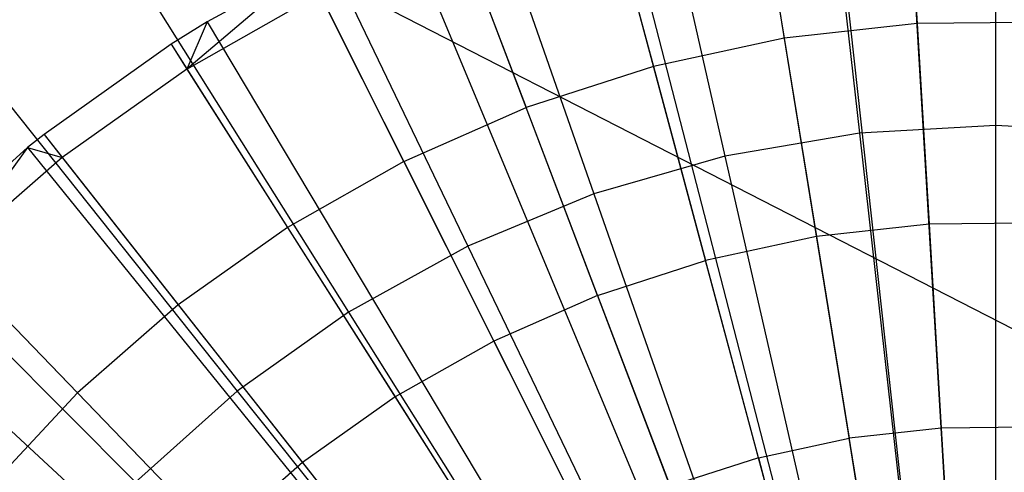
# Model space of a CAD drawing. Extents: x 0.2 to 44.2, y -21.9 to 24.
# Tile 99 of 239: x 34.697 to 36.138, y -7.366 to -6.704. Entities that reach past the tile are written whole.
import ezdxf

# ---------------------------------------------------------------- set-up
doc = ezdxf.new("R2010")
doc.units = 0
doc.header["$LTSCALE"] = 2.54
doc.layers.get('0').update_dxf_attribs({"color": 13, "linetype": 'CONTINUOUS'})

# ---------------------------------------------------------------- blocks, each defined once
blk = doc.blocks.new('GRUPUJ_2')
at = {"color": 0}
for p, q in [((32.1299, 9.9842, 19.2042), (32.0207, 11.8209, 18.6542)), ((32.1299, 9.9842, 19.2042), (32.0207, 11.8209, 18.6542)), ((31.9071, 11.8113, 18.6542), (32.1092, 9.9824, 19.2042)), ((31.9071, 11.8113, 18.6542), (32.1092, 9.9824, 19.2042)), ((31.7942, 11.7959, 18.6542), (32.0886, 9.9796, 19.2042)), ((31.7942, 11.7959, 18.6542), (32.0886, 9.9796, 19.2042)), ((32.0232, 11.7781, 18.6744), (32.0395, 11.5041, 18.7944)), ((32.0232, 11.7781, 18.6744), (32.0395, 11.5041, 18.7944)), ((31.5713, 11.7481, 18.6542), (32.048, 9.9709, 19.2042)), ((31.5713, 11.7481, 18.6542), (32.048, 9.9709, 19.2042)), ((31.5914, 11.7534, 18.6542), (32.0517, 9.9719, 19.2042)), ((31.5914, 11.7534, 18.6542), (32.0517, 9.9719, 19.2042)), ((31.801, 11.7535, 18.6744), (31.845, 11.4826, 18.7944)), ((31.801, 11.7535, 18.6744), (31.845, 11.4826, 18.7944)), ((31.5824, 11.7066, 18.6744), (31.6535, 11.4415, 18.7944)), ((31.5824, 11.7066, 18.6744), (31.6535, 11.4415, 18.7944)), ((31.3544, 11.678, 18.6542), (32.0085, 9.9581, 19.2042)), ((31.3544, 11.678, 18.6542), (32.0085, 9.9581, 19.2042)), ((31.2871, 11.6511, 18.6542), (31.9962, 9.9532, 19.2042)), ((31.2871, 11.6511, 18.6542), (31.9962, 9.9532, 19.2042)), ((31.3697, 11.6378, 18.6744), (31.4673, 11.3813, 18.7944)), ((31.3697, 11.6378, 18.6744), (31.4673, 11.3813, 18.7944)), ((31.1458, 11.5862, 18.6542), (30.9705, 11.4377, 18.6744)), ((31.1458, 11.5862, 18.6542), (30.9705, 11.4377, 18.6744)), ((31.1458, 11.5862, 18.6542), (31.0004, 11.5065, 18.6542)), ((31.1458, 11.5862, 18.6542), (31.0004, 11.5065, 18.6542)), ((31.1458, 11.5862, 18.6542), (31.9705, 9.9414, 19.2042)), ((31.1458, 11.5862, 18.6542), (31.9705, 9.9414, 19.2042)), ((30.9705, 11.4377, 18.6744), (31.165, 11.5479, 18.6744)), ((30.9705, 11.4377, 18.6744), (31.165, 11.5479, 18.6744)), ((31.288, 11.3025, 18.7944), (31.165, 11.5479, 18.6744)), ((31.288, 11.3025, 18.7944), (31.165, 11.5479, 18.6744)), ((31.0004, 11.5065, 18.6542), (30.9475, 11.4739, 18.6542)), ((31.0004, 11.5065, 18.6542), (30.9475, 11.4739, 18.6542)), ((31.0004, 11.5065, 18.6542), (30.9705, 11.4377, 18.6744)), ((31.0004, 11.5065, 18.6542), (30.9705, 11.4377, 18.6744)), ((31.0004, 11.5065, 18.6542), (31.944, 9.9269, 19.2042)), ((31.0004, 11.5065, 18.6542), (31.944, 9.9269, 19.2042)), ((32.0395, 11.5041, 18.7944), (31.845, 11.4826, 18.7944)), ((32.0395, 11.5041, 18.7944), (31.845, 11.4826, 18.7944)), ((32.2353, 11.5058, 18.7944), (32.0395, 11.5041, 18.7944)), ((32.2353, 11.5058, 18.7944), (32.0395, 11.5041, 18.7944)), ((32.0395, 11.5041, 18.7944), (32.057, 11.2109, 18.9061)), ((32.0395, 11.5041, 18.7944), (32.057, 11.2109, 18.9061)), ((30.9475, 11.4739, 18.6542), (30.7616, 11.3421, 18.6542)), ((30.9475, 11.4739, 18.6542), (30.7616, 11.3421, 18.6542)), ((30.9475, 11.4739, 18.6542), (30.9705, 11.4377, 18.6744)), ((30.9475, 11.4739, 18.6542), (30.9705, 11.4377, 18.6744)), ((30.9475, 11.4739, 18.6542), (31.9344, 9.921, 19.2042)), ((30.9475, 11.4739, 18.6542), (31.9344, 9.921, 19.2042)), ((31.845, 11.4826, 18.7944), (31.6535, 11.4415, 18.7944)), ((31.845, 11.4826, 18.7944), (31.6535, 11.4415, 18.7944)), ((31.845, 11.4826, 18.7944), (31.892, 11.1927, 18.9061)), ((31.845, 11.4826, 18.7944), (31.892, 11.1927, 18.9061)), ((30.9705, 11.4377, 18.6744), (30.7881, 11.3083, 18.6744)), ((30.9705, 11.4377, 18.6744), (30.7881, 11.3083, 18.6744)), ((30.9705, 11.4377, 18.6744), (31.1177, 11.206, 18.7944)), ((30.9705, 11.4377, 18.6744), (31.1177, 11.206, 18.7944)), ((31.6535, 11.4415, 18.7944), (31.4673, 11.3813, 18.7944)), ((31.6535, 11.4415, 18.7944), (31.4673, 11.3813, 18.7944)), ((31.6535, 11.4415, 18.7944), (31.7296, 11.1578, 18.9061)), ((31.6535, 11.4415, 18.7944), (31.7296, 11.1578, 18.9061)), ((31.288, 11.3025, 18.7944), (31.4673, 11.3813, 18.7944)), ((31.288, 11.3025, 18.7944), (31.4673, 11.3813, 18.7944)), ((31.5717, 11.1067, 18.9061), (31.4673, 11.3813, 18.7944)), ((31.5717, 11.1067, 18.9061), (31.4673, 11.3813, 18.7944)), ((30.7616, 11.3421, 18.6542), (30.7373, 11.3227, 18.6542)), ((30.7616, 11.3421, 18.6542), (30.7373, 11.3227, 18.6542)), ((30.7616, 11.3421, 18.6542), (30.7881, 11.3083, 18.6744)), ((30.7616, 11.3421, 18.6542), (30.7881, 11.3083, 18.6744)), ((30.7616, 11.3421, 18.6542), (31.9005, 9.8969, 19.2042)), ((30.7616, 11.3421, 18.6542), (31.9005, 9.8969, 19.2042)), ((30.7373, 11.3227, 18.6542), (30.5899, 11.1921, 18.6542)), ((30.7373, 11.3227, 18.6542), (30.5899, 11.1921, 18.6542)), ((30.7373, 11.3227, 18.6542), (30.6198, 11.1612, 18.6744)), ((30.7373, 11.3227, 18.6542), (30.6198, 11.1612, 18.6744)), ((30.7373, 11.3227, 18.6542), (30.7881, 11.3083, 18.6744)), ((30.7373, 11.3227, 18.6542), (30.7881, 11.3083, 18.6744)), ((30.7373, 11.3227, 18.6542), (31.8961, 9.8934, 19.2042)), ((30.7373, 11.3227, 18.6542), (31.8961, 9.8934, 19.2042)), ((30.7881, 11.3083, 18.6744), (30.6198, 11.1612, 18.6744)), ((30.7881, 11.3083, 18.6744), (30.6198, 11.1612, 18.6744)), ((30.7881, 11.3083, 18.6744), (30.958, 11.0928, 18.7944)), ((30.7881, 11.3083, 18.6744), (30.958, 11.0928, 18.7944)), ((31.288, 11.3025, 18.7944), (31.1177, 11.206, 18.7944)), ((31.288, 11.3025, 18.7944), (31.1177, 11.206, 18.7944)), ((31.288, 11.3025, 18.7944), (31.4197, 11.0399, 18.9061)), ((31.288, 11.3025, 18.7944), (31.4197, 11.0399, 18.9061)), ((32.223, 11.2124, 18.9061), (32.057, 11.2109, 18.9061)), ((32.223, 11.2124, 18.9061), (32.057, 11.2109, 18.9061)), ((31.1177, 11.206, 18.7944), (30.958, 11.0928, 18.7944)), ((31.1177, 11.206, 18.7944), (30.958, 11.0928, 18.7944)), ((31.1177, 11.206, 18.7944), (31.2753, 10.9581, 18.9061)), ((31.1177, 11.206, 18.7944), (31.2753, 10.9581, 18.9061)), ((32.057, 11.2109, 18.9061), (31.892, 11.1927, 18.9061)), ((32.057, 11.2109, 18.9061), (31.892, 11.1927, 18.9061)), ((32.057, 11.2109, 18.9061), (32.0747, 10.9126, 19.0029)), ((32.057, 11.2109, 18.9061), (32.0747, 10.9126, 19.0029)), ((30.5899, 11.1921, 18.6542), (31.8692, 9.8696, 19.2042)), ((30.5899, 11.1921, 18.6542), (31.8692, 9.8696, 19.2042)), ((31.892, 11.1927, 18.9061), (31.7296, 11.1578, 18.9061)), ((31.892, 11.1927, 18.9061), (31.7296, 11.1578, 18.9061)), ((31.892, 11.1927, 18.9061), (31.9398, 10.8977, 19.0029)), ((31.892, 11.1927, 18.9061), (31.9398, 10.8977, 19.0029)), ((30.6198, 11.1612, 18.6744), (30.8106, 10.964, 18.7944)), ((30.6198, 11.1612, 18.6744), (30.8106, 10.964, 18.7944)), ((31.5717, 11.1067, 18.9061), (31.7296, 11.1578, 18.9061)), ((31.5717, 11.1067, 18.9061), (31.7296, 11.1578, 18.9061)), ((31.8071, 10.8692, 19.0029), (31.7296, 11.1578, 18.9061)), ((31.8071, 10.8692, 19.0029), (31.7296, 11.1578, 18.9061)), ((30.503, 11.1032, 18.6542), (31.8534, 9.8534, 19.2042)), ((30.503, 11.1032, 18.6542), (31.8534, 9.8534, 19.2042)), ((31.5717, 11.1067, 18.9061), (31.4197, 11.0399, 18.9061)), ((31.5717, 11.1067, 18.9061), (31.4197, 11.0399, 18.9061)), ((31.5717, 11.1067, 18.9061), (31.6779, 10.8274, 19.0029)), ((31.5717, 11.1067, 18.9061), (31.6779, 10.8274, 19.0029)), ((30.958, 11.0928, 18.7944), (30.8106, 10.964, 18.7944)), ((30.958, 11.0928, 18.7944), (30.8106, 10.964, 18.7944)), ((30.958, 11.0928, 18.7944), (31.1398, 10.8621, 18.9061)), ((30.958, 11.0928, 18.7944), (31.1398, 10.8621, 18.9061)), ((31.4197, 11.0399, 18.9061), (31.2753, 10.9581, 18.9061)), ((31.4197, 11.0399, 18.9061), (31.2753, 10.9581, 18.9061)), ((31.4197, 11.0399, 18.9061), (31.5537, 10.7728, 19.0029)), ((31.4197, 11.0399, 18.9061), (31.5537, 10.7728, 19.0029)), ((30.8106, 10.964, 18.7944), (30.6769, 10.8209, 18.7944)), ((30.8106, 10.964, 18.7944), (30.6769, 10.8209, 18.7944)), ((30.8106, 10.964, 18.7944), (31.0148, 10.7529, 18.9061)), ((30.8106, 10.964, 18.7944), (31.0148, 10.7529, 18.9061)), ((31.2753, 10.9581, 18.9061), (31.1398, 10.8621, 18.9061)), ((31.2753, 10.9581, 18.9061), (31.1398, 10.8621, 18.9061)), ((31.2753, 10.9581, 18.9061), (31.4355, 10.7059, 19.0029)), ((31.2753, 10.9581, 18.9061), (31.4355, 10.7059, 19.0029)), ((32.0747, 10.9126, 19.0029), (31.9398, 10.8977, 19.0029)), ((32.0747, 10.9126, 19.0029), (31.9398, 10.8977, 19.0029)), ((32.2105, 10.9138, 19.0029), (32.0747, 10.9126, 19.0029)), ((32.2105, 10.9138, 19.0029), (32.0747, 10.9126, 19.0029)), ((32.0747, 10.9126, 19.0029), (32.0928, 10.6088, 19.0849)), ((32.0747, 10.9126, 19.0029), (32.0928, 10.6088, 19.0849)), ((31.8071, 10.8692, 19.0029), (31.9398, 10.8977, 19.0029)), ((31.8071, 10.8692, 19.0029), (31.9398, 10.8977, 19.0029)), ((31.9885, 10.5973, 19.0849), (31.9398, 10.8977, 19.0029)), ((31.9885, 10.5973, 19.0849), (31.9398, 10.8977, 19.0029)), ((31.8071, 10.8692, 19.0029), (31.6779, 10.8274, 19.0029)), ((31.8071, 10.8692, 19.0029), (31.6779, 10.8274, 19.0029)), ((31.8071, 10.8692, 19.0029), (31.8859, 10.5752, 19.0849)), ((31.8071, 10.8692, 19.0029), (31.8859, 10.5752, 19.0849)), ((31.1398, 10.8621, 18.9061), (31.0148, 10.7529, 18.9061)), ((31.1398, 10.8621, 18.9061), (31.0148, 10.7529, 18.9061)), ((31.1398, 10.8621, 18.9061), (31.3248, 10.6274, 19.0029)), ((31.1398, 10.8621, 18.9061), (31.3248, 10.6274, 19.0029))]:
    blk.add_line(p, q, dxfattribs=at)
blk = doc.blocks.new('KARO-10934_STL')
at = {"color": 0}
blk.add_line((37.0209, -7.6021, 125.8858), (22.1855, 0, 125.7675), dxfattribs=at)
blk.add_line((37.0209, -7.6021, 125.8858), (22.1855, 0, 125.7675), dxfattribs=at)
blk.add_blockref('GRUPUJ_2', (3.9714, -18.2138, 12.8689), dxfattribs=at)
blk = doc.blocks.new('GRUPUJ_1')
at = {"color": 0}
for p, q in [((35.9035, 15.9435, 30.1466), (35.9035, 15.0814, 30.3949)), ((35.9035, 15.9435, 30.1466), (35.9035, 15.0814, 30.3949)), ((35.9035, 15.9435, 15.0444), (35.9035, 15.0814, 14.7961)), ((35.9035, 15.9435, 15.0444), (35.9035, 15.0814, 14.7961)), ((35.6077, 15.9269, 30.1466), (35.7042, 15.0703, 30.3949)), ((35.6077, 15.9269, 30.1466), (35.7042, 15.0703, 30.3949)), ((35.6077, 15.9269, 15.0444), (35.7042, 15.0703, 14.7961)), ((35.6077, 15.9269, 15.0444), (35.7042, 15.0703, 14.7961)), ((35.3156, 15.8773, 30.1466), (35.5074, 15.0368, 30.3949)), ((35.3156, 15.8773, 30.1466), (35.5074, 15.0368, 30.3949)), ((35.3156, 15.8773, 15.0444), (35.5074, 15.0368, 14.7961)), ((35.3156, 15.8773, 15.0444), (35.5074, 15.0368, 14.7961)), ((35.0309, 15.7952, 30.1466), (35.3156, 14.9816, 30.3949)), ((35.0309, 15.7952, 30.1466), (35.3156, 14.9816, 30.3949)), ((35.0309, 15.7952, 15.0444), (35.3156, 14.9816, 14.7961)), ((35.0309, 15.7952, 15.0444), (35.3156, 14.9816, 14.7961)), ((34.7571, 15.6819, 30.1466), (35.1312, 14.9052, 30.3949)), ((34.7571, 15.6819, 30.1466), (35.1312, 14.9052, 30.3949)), ((34.7571, 15.6819, 15.0444), (35.1312, 14.9052, 14.7961)), ((34.7571, 15.6819, 15.0444), (35.1312, 14.9052, 14.7961)), ((34.4978, 15.5385, 30.1466), (34.9564, 14.8086, 30.3949)), ((34.4978, 15.5385, 30.1466), (34.9564, 14.8086, 30.3949)), ((34.4978, 15.5385, 15.0444), (34.9564, 14.8086, 14.7961)), ((34.4978, 15.5385, 15.0444), (34.9564, 14.8086, 14.7961)), ((34.2561, 15.3671, 30.1466), (34.7936, 14.6931, 30.3949)), ((34.2561, 15.3671, 30.1466), (34.7936, 14.6931, 30.3949)), ((34.2561, 15.3671, 15.0444), (34.7936, 14.6931, 14.7961)), ((34.2561, 15.3671, 15.0444), (34.7936, 14.6931, 14.7961)), ((34.0352, 15.1696, 30.1466), (34.6448, 14.56, 30.3949)), ((34.0352, 15.1696, 30.1466), (34.6448, 14.56, 30.3949)), ((34.0352, 15.1696, 15.0444), (34.6448, 14.56, 14.7961)), ((34.0352, 15.1696, 15.0444), (34.6448, 14.56, 14.7961)), ((35.9035, 15.0814, 30.3949), (35.7042, 15.0703, 30.3949)), ((35.9035, 15.0814, 30.3949), (35.7042, 15.0703, 30.3949)), ((35.9035, 15.0814, 14.7961), (35.7042, 15.0703, 14.7961)), ((35.9035, 15.0814, 14.7961), (35.7042, 15.0703, 14.7961)), ((36.1029, 15.0703, 30.3949), (35.9035, 15.0814, 30.3949)), ((36.1029, 15.0703, 30.3949), (35.9035, 15.0814, 30.3949)), ((35.9035, 15.0814, 30.3949), (35.9035, 14.197, 30.5452)), ((35.9035, 15.0814, 30.3949), (35.9035, 14.197, 30.5452)), ((36.1029, 15.0703, 14.7961), (35.9035, 15.0814, 14.7961)), ((35.9035, 15.0814, 14.7961), (35.9035, 14.197, 14.6458)), ((35.9035, 15.0814, 14.7961), (35.9035, 14.197, 14.6458)), ((36.1029, 15.0703, 14.7961), (35.9035, 15.0814, 14.7961)), ((35.7042, 15.0703, 30.3949), (35.5074, 15.0368, 30.3949)), ((35.7042, 15.0703, 30.3949), (35.5074, 15.0368, 30.3949)), ((35.7042, 15.0703, 14.7961), (35.5074, 15.0368, 14.7961)), ((35.7042, 15.0703, 14.7961), (35.5074, 15.0368, 14.7961)), ((35.7042, 15.0703, 30.3949), (35.8033, 14.1914, 30.5452)), ((35.7042, 15.0703, 30.3949), (35.8033, 14.1914, 30.5452)), ((35.7042, 15.0703, 14.7961), (35.8033, 14.1914, 14.6458)), ((35.7042, 15.0703, 14.7961), (35.8033, 14.1914, 14.6458)), ((35.5074, 15.0368, 30.3949), (35.3156, 14.9816, 30.3949)), ((35.5074, 15.0368, 30.3949), (35.3156, 14.9816, 30.3949)), ((35.5074, 15.0368, 14.7961), (35.3156, 14.9816, 14.7961)), ((35.5074, 15.0368, 14.7961), (35.3156, 14.9816, 14.7961)), ((35.5074, 15.0368, 30.3949), (35.7042, 14.1745, 30.5452)), ((35.5074, 15.0368, 30.3949), (35.7042, 14.1745, 30.5452)), ((35.5074, 15.0368, 14.7961), (35.7042, 14.1745, 14.6458)), ((35.5074, 15.0368, 14.7961), (35.7042, 14.1745, 14.6458)), ((35.3156, 14.9816, 30.3949), (35.1312, 14.9052, 30.3949)), ((35.3156, 14.9816, 30.3949), (35.1312, 14.9052, 30.3949)), ((35.3156, 14.9816, 14.7961), (35.1312, 14.9052, 14.7961)), ((35.3156, 14.9816, 14.7961), (35.1312, 14.9052, 14.7961)), ((35.3156, 14.9816, 30.3949), (35.6077, 14.1467, 30.5452)), ((35.3156, 14.9816, 30.3949), (35.6077, 14.1467, 30.5452)), ((35.3156, 14.9816, 14.7961), (35.6077, 14.1467, 14.6458)), ((35.3156, 14.9816, 14.7961), (35.6077, 14.1467, 14.6458)), ((35.1312, 14.9052, 30.3949), (34.9564, 14.8086, 30.3949)), ((35.1312, 14.9052, 30.3949), (34.9564, 14.8086, 30.3949)), ((35.1312, 14.9052, 14.7961), (34.9564, 14.8086, 14.7961)), ((35.1312, 14.9052, 14.7961), (34.9564, 14.8086, 14.7961)), ((35.1312, 14.9052, 30.3949), (35.5149, 14.1083, 30.5452)), ((35.1312, 14.9052, 30.3949), (35.5149, 14.1083, 30.5452)), ((35.1312, 14.9052, 14.7961), (35.5149, 14.1083, 14.6458)), ((35.1312, 14.9052, 14.7961), (35.5149, 14.1083, 14.6458)), ((34.9564, 14.8086, 30.3949), (34.7936, 14.6931, 30.3949)), ((34.9564, 14.8086, 30.3949), (34.7936, 14.6931, 30.3949)), ((34.9564, 14.8086, 14.7961), (34.7936, 14.6931, 14.7961)), ((34.9564, 14.8086, 14.7961), (34.7936, 14.6931, 14.7961)), ((34.9564, 14.8086, 30.3949), (35.427, 14.0597, 30.5452)), ((34.9564, 14.8086, 30.3949), (35.427, 14.0597, 30.5452)), ((34.9564, 14.8086, 14.7961), (35.427, 14.0597, 14.6458)), ((34.9564, 14.8086, 14.7961), (35.427, 14.0597, 14.6458)), ((34.7936, 14.6931, 30.3949), (34.6448, 14.56, 30.3949)), ((34.7936, 14.6931, 30.3949), (34.6448, 14.56, 30.3949)), ((34.7936, 14.6931, 14.7961), (34.6448, 14.56, 14.7961)), ((34.7936, 14.6931, 14.7961), (34.6448, 14.56, 14.7961)), ((34.7936, 14.6931, 30.3949), (35.3451, 14.0016, 30.5452)), ((34.7936, 14.6931, 30.3949), (35.3451, 14.0016, 30.5452)), ((34.7936, 14.6931, 14.7961), (35.3451, 14.0016, 14.6458)), ((34.7936, 14.6931, 14.7961), (35.3451, 14.0016, 14.6458))]:
    blk.add_line(p, q, dxfattribs=at)
blk = doc.blocks.new('GRUPUJ_3')
at = {"color": 0}
for name, p in [('GRUPUJ_1', (0, 0)), ('KARO-10934_STL', (-0.2222, 21.9402, -1.2505))]:
    blk.add_blockref(name, p, dxfattribs=at)

msp = doc.modelspace()

# ---------------------------------------------------------------- block references
at = {"color": 0}
msp.add_blockref('GRUPUJ_3', (0.2222, -21.9402, 1.2505), dxfattribs=at)

doc.saveas('drawing.dxf')
